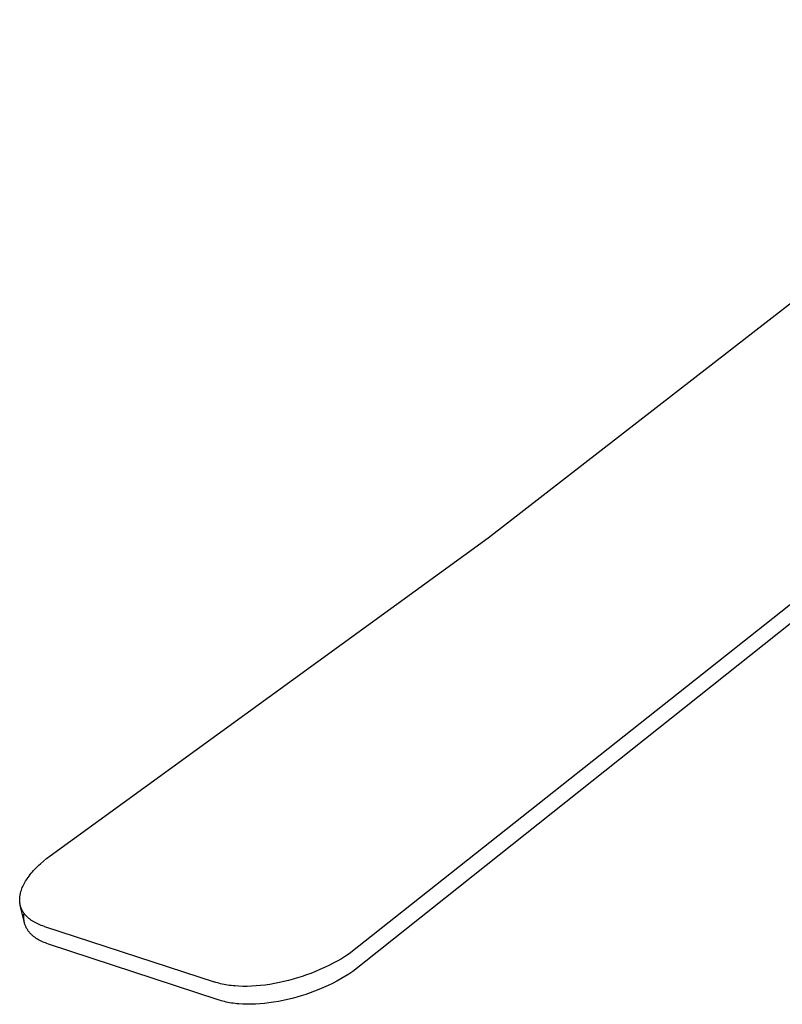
# Model space of a CAD drawing. Header units: millimetres. Extents: x 6056 to 8553, y 3739 to 5380.
# Tile 23 of 42: x 7536 to 7760, y 4606 to 4895. Entities that reach past the tile are written whole.
import ezdxf

# ---------------------------------------------------------------- set-up
doc = ezdxf.new("R2010")
doc.units = ezdxf.units.MM
doc.layers.add('Make2D$Visible$Curvas', color=7, linetype='Continuous')

msp = doc.modelspace()

# ---------------------------------------------------------------- linework, layer by layer
at = {"layer": 'Make2D$Visible$Curvas', "color": 29, "lineweight": -3, "true_color": 0x4d342b}
for p, q in [((7980.07, 4895.24), (7632.7, 4620.39)), ((7980.47, 4890.74), (7633.74, 4615.14)), ((7673.57, 4742.79), (7795.17, 4837.14)), ((7544.66, 4649.21), (7673.57, 4742.79)), ((7541.83, 4646.87), (7542.72, 4647.66)), ((7542.72, 4647.66), (7543.67, 4648.44)), ((7543.67, 4648.44), (7544.66, 4649.21)), ((7539.15, 4644.07), (7539.49, 4644.47)), ((7539.49, 4644.47), (7539.84, 4644.87)), ((7539.84, 4644.87), (7540.21, 4645.28)), ((7540.21, 4645.28), (7540.59, 4645.68)), ((7540.59, 4645.68), (7540.99, 4646.08)), ((7540.99, 4646.08), (7541.4, 4646.48)), ((7541.4, 4646.48), (7541.83, 4646.87)), ((7537.25, 4641.34), (7537.47, 4641.71)), ((7537.47, 4641.71), (7537.7, 4642.09)), ((7537.7, 4642.09), (7537.95, 4642.47)), ((7537.95, 4642.47), (7538.21, 4642.85)), ((7538.21, 4642.85), (7538.51, 4643.26)), ((7538.51, 4643.26), (7538.82, 4643.66)), ((7538.82, 4643.66), (7539.15, 4644.07)), ((7536.02, 4638.38), (7536.07, 4638.56)), ((7536.07, 4638.56), (7536.12, 4638.74)), ((7536.12, 4638.74), (7536.18, 4638.93)), ((7536.18, 4638.93), (7536.23, 4639.11)), ((7536.23, 4639.11), (7536.37, 4639.47)), ((7536.37, 4639.47), (7536.51, 4639.84)), ((7536.51, 4639.84), (7536.67, 4640.21)), ((7536.67, 4640.21), (7536.85, 4640.59)), ((7536.85, 4640.59), (7537.04, 4640.96)), ((7537.04, 4640.96), (7537.25, 4641.34)), ((7535.74, 4636.52), (7535.75, 4636.66)), ((7535.74, 4636.37), (7535.74, 4636.52)), ((7535.74, 4636.22), (7535.74, 4636.37)), ((7535.74, 4636.08), (7535.74, 4636.22)), ((7535.74, 4635.93), (7535.74, 4636.08)), ((7535.75, 4635.79), (7535.74, 4635.93)), ((7535.75, 4636.66), (7535.76, 4636.81)), ((7535.76, 4635.65), (7535.75, 4635.79)), ((7535.76, 4636.81), (7535.77, 4636.96)), ((7535.78, 4635.5), (7535.76, 4635.65)), ((7535.77, 4636.96), (7535.79, 4637.14)), ((7535.79, 4637.14), (7535.81, 4637.31)), ((7535.81, 4637.31), (7535.83, 4637.49)), ((7535.83, 4637.49), (7535.86, 4637.67)), ((7535.86, 4637.67), (7535.9, 4637.84)), ((7535.9, 4637.84), (7535.93, 4638.02)), ((7535.93, 4638.02), (7535.97, 4638.2)), ((7535.97, 4638.2), (7536.02, 4638.38)), ((7535.79, 4635.36), (7535.78, 4635.5)), ((7535.81, 4635.22), (7535.79, 4635.36)), ((7535.84, 4635.08), (7535.81, 4635.22)), ((7535.86, 4634.94), (7535.84, 4635.08)), ((7535.89, 4634.81), (7535.86, 4634.94)), ((7535.92, 4634.67), (7535.89, 4634.81)), ((7537.14, 4629.52), (7535.92, 4634.67)), ((7535.97, 4634.48), (7535.92, 4634.67)), ((7536.02, 4634.28), (7535.97, 4634.48)), ((7536.08, 4634.09), (7536.02, 4634.28)), ((7536.15, 4633.91), (7536.08, 4634.09)), ((7536.22, 4633.72), (7536.15, 4633.91)), ((7536.3, 4633.54), (7536.22, 4633.72)), ((7536.38, 4633.35), (7536.3, 4633.54)), ((7536.47, 4633.17), (7536.38, 4633.35)), ((7536.57, 4633), (7536.47, 4633.17)), ((7536.67, 4632.82), (7536.57, 4633)), ((7536.77, 4632.65), (7536.67, 4632.82)), ((7536.89, 4632.48), (7536.77, 4632.65)), ((7537, 4632.31), (7536.89, 4632.48)), ((7536.95, 4631.26), (7536.96, 4631.51)), ((7536.95, 4631.01), (7536.95, 4631.26)), ((7536.96, 4630.76), (7536.95, 4631.01)), ((7536.96, 4631.51), (7536.98, 4631.76)), ((7536.98, 4630.51), (7536.96, 4630.76)), ((7536.98, 4631.76), (7537, 4632.01)), ((7537.01, 4630.26), (7536.98, 4630.51)), ((7537.13, 4632.14), (7537, 4632.31)), ((7537, 4632.01), (7537.03, 4632.26)), ((7537.04, 4630.01), (7537.01, 4630.26)), ((7537.09, 4629.77), (7537.04, 4630.01)), ((7537.26, 4631.97), (7537.13, 4632.14)), ((7537.39, 4631.81), (7537.26, 4631.97)), ((7537.51, 4631.68), (7537.39, 4631.81)), ((7537.63, 4631.54), (7537.51, 4631.68)), ((7537.76, 4631.41), (7537.63, 4631.54)), ((7537.89, 4631.28), (7537.76, 4631.41)), ((7538.02, 4631.15), (7537.89, 4631.28)), ((7538.16, 4631.03), (7538.02, 4631.15)), ((7538.3, 4630.9), (7538.16, 4631.03)), ((7538.44, 4630.78), (7538.3, 4630.9)), ((7538.59, 4630.66), (7538.44, 4630.78)), ((7538.74, 4630.54), (7538.59, 4630.66)), ((7538.9, 4630.42), (7538.74, 4630.54)), ((7539.06, 4630.31), (7538.9, 4630.42)), ((7539.22, 4630.19), (7539.06, 4630.31)), ((7539.39, 4630.08), (7539.22, 4630.19)), ((7539.56, 4629.97), (7539.39, 4630.08)), ((7539.73, 4629.87), (7539.56, 4629.97)), ((7540.09, 4629.66), (7539.73, 4629.87)), ((7537.14, 4629.52), (7537.09, 4629.77)), ((7537.19, 4629.33), (7537.14, 4629.52)), ((7537.24, 4629.13), (7537.19, 4629.33)), ((7537.3, 4628.94), (7537.24, 4629.13)), ((7537.37, 4628.75), (7537.3, 4628.94)), ((7537.44, 4628.56), (7537.37, 4628.75)), ((7537.52, 4628.38), (7537.44, 4628.56)), ((7537.6, 4628.2), (7537.52, 4628.38)), ((7537.69, 4628.02), (7537.6, 4628.2)), ((7537.79, 4627.84), (7537.69, 4628.02)), ((7537.89, 4627.66), (7537.79, 4627.84)), ((7538, 4627.48), (7537.89, 4627.66)), ((7538.11, 4627.31), (7538, 4627.48)), ((7538.23, 4627.14), (7538.11, 4627.31)), ((7538.35, 4626.97), (7538.23, 4627.14)), ((7538.48, 4626.81), (7538.35, 4626.97)), ((7540.47, 4629.46), (7540.09, 4629.66)), ((7540.85, 4629.27), (7540.47, 4629.46)), ((7541.26, 4629.08), (7540.85, 4629.27)), ((7541.67, 4628.91), (7541.26, 4629.08)), ((7542.1, 4628.74), (7541.67, 4628.91)), ((7542.55, 4628.58), (7542.1, 4628.74)), ((7543, 4628.43), (7542.55, 4628.58)), ((7543, 4628.43), (7592.98, 4612.11)), ((7538.61, 4626.64), (7538.48, 4626.81)), ((7538.73, 4626.51), (7538.61, 4626.64)), ((7538.85, 4626.37), (7538.73, 4626.51)), ((7538.98, 4626.24), (7538.85, 4626.37)), ((7539.11, 4626.11), (7538.98, 4626.24)), ((7539.24, 4625.98), (7539.11, 4626.11)), ((7539.38, 4625.85), (7539.24, 4625.98)), ((7539.52, 4625.73), (7539.38, 4625.85)), ((7539.67, 4625.61), (7539.52, 4625.73)), ((7539.81, 4625.48), (7539.67, 4625.61)), ((7539.97, 4625.37), (7539.81, 4625.48)), ((7540.12, 4625.25), (7539.97, 4625.37)), ((7540.28, 4625.13), (7540.12, 4625.25)), ((7540.44, 4625.02), (7540.28, 4625.13)), ((7540.61, 4624.91), (7540.44, 4625.02)), ((7540.78, 4624.8), (7540.61, 4624.91)), ((7540.96, 4624.69), (7540.78, 4624.8)), ((7541.31, 4624.48), (7540.96, 4624.69)), ((7541.69, 4624.28), (7541.31, 4624.48)), ((7542.07, 4624.09), (7541.69, 4624.28)), ((7542.48, 4623.9), (7542.07, 4624.09)), ((7542.89, 4623.73), (7542.48, 4623.9)), ((7543.32, 4623.56), (7542.89, 4623.73)), ((7543.76, 4623.4), (7543.32, 4623.56)), ((7544.22, 4623.25), (7543.76, 4623.4)), ((7594.12, 4606.84), (7544.22, 4623.25)), ((7629.2, 4618.25), (7627.97, 4617.57)), ((7630.41, 4618.94), (7629.2, 4618.25)), ((7631.57, 4619.66), (7630.41, 4618.94)), ((7632.7, 4620.39), (7631.57, 4619.66)), ((7624.09, 4615.71), (7622.75, 4615.14)), ((7625.41, 4616.3), (7624.09, 4615.71)), ((7626.7, 4616.93), (7625.41, 4616.3)), ((7627.97, 4617.57), (7626.7, 4616.93)), ((7614.83, 4612.51), (7613.49, 4612.18)), ((7616.17, 4612.87), (7614.83, 4612.51)), ((7617.5, 4613.26), (7616.17, 4612.87)), ((7618.83, 4613.68), (7617.5, 4613.26)), ((7620.14, 4614.14), (7618.83, 4613.68)), ((7621.45, 4614.62), (7620.14, 4614.14)), ((7622.75, 4615.14), (7621.45, 4614.62)), ((7630.26, 4612.98), (7629.02, 4612.31)), ((7631.45, 4613.68), (7630.26, 4612.98)), ((7632.62, 4614.4), (7631.45, 4613.68)), ((7633.74, 4615.14), (7632.62, 4614.4)), ((7593.44, 4611.96), (7592.98, 4612.11)), ((7593.9, 4611.82), (7593.44, 4611.96)), ((7594.38, 4611.69), (7593.9, 4611.82)), ((7594.86, 4611.56), (7594.38, 4611.69)), ((7595.36, 4611.45), (7594.86, 4611.56)), ((7595.86, 4611.35), (7595.36, 4611.45)), ((7596.38, 4611.25), (7595.86, 4611.35)), ((7596.9, 4611.16), (7596.38, 4611.25)), ((7597.44, 4611.08), (7596.9, 4611.16)), ((7597.98, 4611.01), (7597.44, 4611.08)), ((7598.53, 4610.95), (7597.98, 4611.01)), ((7599.1, 4610.9), (7598.53, 4610.95)), ((7600.25, 4610.82), (7599.1, 4610.9)), ((7601.43, 4610.79), (7600.25, 4610.82)), ((7602.7, 4610.78), (7601.43, 4610.79)), ((7603.99, 4610.82), (7602.7, 4610.78)), ((7605.31, 4610.9), (7603.99, 4610.82)), ((7606.64, 4611.02), (7605.31, 4610.9)), ((7608, 4611.17), (7606.64, 4611.02)), ((7609.37, 4611.37), (7608, 4611.17)), ((7610.76, 4611.61), (7609.37, 4611.37)), ((7612.16, 4611.88), (7610.76, 4611.61)), ((7613.49, 4612.18), (7612.16, 4611.88)), ((7623.81, 4609.87), (7622.52, 4609.35)), ((7625.15, 4610.44), (7623.81, 4609.87)), ((7626.47, 4611.04), (7625.15, 4610.44)), ((7627.76, 4611.66), (7626.47, 4611.04)), ((7629.02, 4612.31), (7627.76, 4611.66)), ((7594.57, 4606.69), (7594.12, 4606.84)), ((7595.03, 4606.55), (7594.57, 4606.69)), ((7614.58, 4606.9), (7613.25, 4606.61)), ((7615.92, 4607.23), (7614.58, 4606.9)), ((7617.25, 4607.6), (7615.92, 4607.23)), ((7618.58, 4607.99), (7617.25, 4607.6)), ((7619.9, 4608.41), (7618.58, 4607.99)), ((7621.22, 4608.87), (7619.9, 4608.41)), ((7622.52, 4609.35), (7621.22, 4608.87)), ((7595.51, 4606.42), (7595.03, 4606.55)), ((7595.99, 4606.3), (7595.51, 4606.42)), ((7596.49, 4606.18), (7595.99, 4606.3)), ((7596.99, 4606.08), (7596.49, 4606.18)), ((7597.5, 4605.98), (7596.99, 4606.08)), ((7598.03, 4605.89), (7597.5, 4605.98)), ((7598.56, 4605.81), (7598.03, 4605.89)), ((7599.11, 4605.74), (7598.56, 4605.81)), ((7599.66, 4605.68), (7599.11, 4605.74)), ((7600.22, 4605.63), (7599.66, 4605.68)), ((7601.37, 4605.55), (7600.22, 4605.63)), ((7602.55, 4605.51), (7601.37, 4605.55)), ((7603.81, 4605.51), (7602.55, 4605.51)), ((7605.1, 4605.55), (7603.81, 4605.51)), ((7606.41, 4605.63), (7605.1, 4605.55)), ((7607.75, 4605.74), (7606.41, 4605.63)), ((7609.1, 4605.9), (7607.75, 4605.74)), ((7610.47, 4606.1), (7609.1, 4605.9)), ((7611.85, 4606.33), (7610.47, 4606.1)), ((7613.25, 4606.61), (7611.85, 4606.33))]:
    msp.add_line(p, q, dxfattribs=at)

doc.saveas('drawing.dxf')
